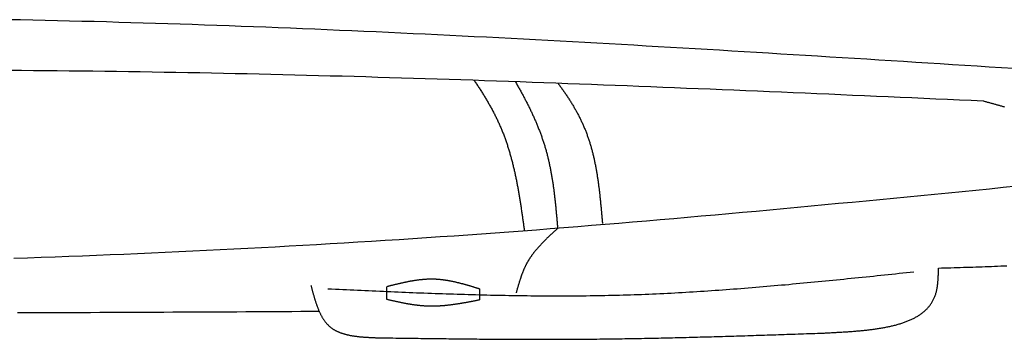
# Model space of a CAD drawing. Extents: x 715 to 7297, y -133 to 6110.
# Tile 75 of 93: x 4074 to 5228, y 3529 to 3903. Entities that reach past the tile are written whole.
import ezdxf

# ---------------------------------------------------------------- set-up
doc = ezdxf.new("R2010")
doc.units = 0
doc.layers.add('CAR', color=10, linetype='CONTINUOUS')

msp = doc.modelspace()

# ---------------------------------------------------------------- linework, layer by layer
at = {"layer": 'CAR'}
for points in [[(4504.4581, 3575.4342), (4504.4581, 3590.4135)], [(4613.0175, 3587.7902), (4613.0175, 3574.854)]]:
    msp.add_lwpolyline(points, dxfattribs=at)
for points in [[(5239.02, 3845.77, 0), (5224.66, 3846.68, 0), (5210.29, 3847.59, 0), (5195.93, 3848.5, 0), (5181.56, 3849.4, 0), (5167.2, 3850.31, 0), (5152.83, 3851.22, 0), (5138.47, 3852.12, 0), (5124.11, 3853.03, 0), (5109.74, 3853.93, 0), (5095.38, 3854.83, 0), (5081.01, 3855.73, 0), (5066.65, 3856.63, 0), (5052.28, 3857.52, 0), (5037.92, 3858.41, 0), (5023.55, 3859.3, 0), (5009.19, 3860.19, 0), (4994.82, 3861.07, 0), (4980.46, 3861.95, 0), (4966.09, 3862.83, 0), (4951.73, 3863.7, 0), (4937.36, 3864.57, 0), (4923, 3865.44, 0), (4908.63, 3866.3, 0), (4894.27, 3867.16, 0), (4879.9, 3868.01, 0), (4865.54, 3868.86, 0), (4851.17, 3869.7, 0), (4836.81, 3870.54, 0), (4822.44, 3871.37, 0), (4808.08, 3872.2, 0), (4793.71, 3873.02, 0), (4779.35, 3873.84, 0), (4764.98, 3874.65, 0), (4750.62, 3875.45, 0), (4736.25, 3876.25, 0), (4721.88, 3877.04, 0), (4707.52, 3877.82, 0), (4693.15, 3878.6, 0), (4678.78, 3879.37, 0), (4664.42, 3880.13, 0), (4650.05, 3880.89, 0), (4635.69, 3881.63, 0), (4621.32, 3882.37, 0), (4606.95, 3883.1, 0), (4592.59, 3883.83, 0), (4578.22, 3884.54, 0), (4563.85, 3885.24, 0), (4549.48, 3885.94, 0), (4535.12, 3886.63, 0), (4520.75, 3887.31, 0), (4506.38, 3887.98, 0), (4492.01, 3888.64, 0), (4477.65, 3889.28, 0), (4463.28, 3889.92, 0), (4448.91, 3890.55, 0), (4434.54, 3891.17, 0), (4420.17, 3891.78, 0), (4405.8, 3892.38, 0), (4391.44, 3892.96, 0), (4377.07, 3893.54, 0), (4362.7, 3894.1, 0), (4348.33, 3894.66, 0), (4333.96, 3895.2, 0), (4319.59, 3895.73, 0), (4305.22, 3896.24, 0), (4290.85, 3896.75, 0), (4276.48, 3897.24, 0), (4262.11, 3897.72, 0), (4247.74, 3898.19, 0), (4233.37, 3898.64, 0), (4219, 3899.08, 0), (4204.63, 3899.51, 0), (4190.26, 3899.92, 0), (4175.89, 3900.32, 0), (4161.52, 3900.71, 0), (4147.14, 3901.08, 0), (4132.77, 3901.44, 0), (4118.4, 3901.78, 0), (4104.03, 3902.11, 0), (4089.66, 3902.42, 0), (4075.28, 3902.72, 0), (4060.91, 3903, 0)], [(5203.11, 3807.7, 0), (5189.2, 3808.32, 0), (5175.29, 3808.93, 0), (5161.39, 3809.54, 0), (5147.48, 3810.16, 0), (5133.57, 3810.77, 0), (5119.67, 3811.38, 0), (5105.76, 3811.99, 0), (5091.85, 3812.6, 0), (5077.95, 3813.21, 0), (5064.04, 3813.82, 0), (5050.13, 3814.43, 0), (5036.23, 3815.03, 0), (5022.32, 3815.63, 0), (5008.41, 3816.23, 0), (4994.51, 3816.83, 0), (4980.6, 3817.43, 0), (4966.69, 3818.02, 0), (4952.79, 3818.61, 0), (4938.88, 3819.2, 0), (4924.97, 3819.78, 0), (4911.07, 3820.36, 0), (4897.16, 3820.94, 0), (4883.25, 3821.51, 0), (4869.34, 3822.08, 0), (4855.44, 3822.65, 0), (4841.53, 3823.21, 0), (4827.62, 3823.77, 0), (4813.72, 3824.33, 0), (4799.81, 3824.88, 0), (4785.9, 3825.42, 0), (4771.99, 3825.96, 0), (4758.09, 3826.5, 0), (4744.18, 3827.03, 0), (4730.27, 3827.55, 0), (4716.36, 3828.07, 0), (4702.46, 3828.59, 0), (4688.55, 3829.1, 0), (4674.64, 3829.6, 0), (4660.73, 3830.1, 0), (4646.82, 3830.59, 0), (4632.91, 3831.07, 0), (4619.01, 3831.55, 0), (4605.1, 3832.02, 0), (4591.19, 3832.48, 0), (4577.28, 3832.94, 0), (4563.37, 3833.39, 0), (4549.46, 3833.83, 0), (4535.55, 3834.27, 0), (4521.65, 3834.69, 0), (4507.74, 3835.11, 0), (4493.83, 3835.52, 0), (4479.92, 3835.93, 0), (4466.01, 3836.32, 0), (4452.1, 3836.71, 0), (4438.19, 3837.09, 0), (4424.28, 3837.46, 0), (4410.37, 3837.82, 0), (4396.46, 3838.17, 0), (4382.55, 3838.51, 0), (4368.64, 3838.84, 0), (4354.73, 3839.16, 0), (4340.82, 3839.48, 0), (4326.91, 3839.78, 0), (4313, 3840.07, 0), (4299.09, 3840.36, 0), (4285.18, 3840.63, 0), (4271.26, 3840.89, 0), (4257.35, 3841.14, 0), (4243.44, 3841.38, 0), (4229.53, 3841.61, 0), (4215.62, 3841.83, 0), (4201.71, 3842.04, 0), (4187.79, 3842.24, 0), (4173.88, 3842.42, 0), (4159.97, 3842.6, 0), (4146.06, 3842.76, 0), (4132.14, 3842.91, 0), (4118.23, 3843.06, 0), (4104.32, 3843.19, 0), (4090.41, 3843.31, 0), (4076.49, 3843.42, 0), (4062.58, 3843.53, 0)], [(4606.68, 3831.96, 0), (4607.35, 3830.98, 0), (4608.02, 3830, 0), (4608.69, 3829.02, 0), (4609.35, 3828.04, 0), (4610.01, 3827.05, 0), (4610.67, 3826.06, 0), (4611.33, 3825.08, 0), (4611.98, 3824.09, 0), (4612.63, 3823.1, 0), (4613.27, 3822.1, 0), (4613.91, 3821.11, 0), (4614.55, 3820.12, 0), (4615.19, 3819.12, 0), (4615.82, 3818.12, 0), (4616.45, 3817.12, 0), (4617.08, 3816.12, 0), (4617.7, 3815.12, 0), (4618.32, 3814.12, 0), (4618.93, 3813.11, 0), (4619.54, 3812.1, 0), (4620.15, 3811.1, 0), (4620.75, 3810.09, 0), (4621.35, 3809.08, 0), (4621.95, 3808.06, 0), (4622.54, 3807.05, 0), (4623.13, 3806.03, 0), (4623.71, 3805.01, 0), (4624.3, 3803.99, 0), (4624.87, 3802.97, 0), (4625.44, 3801.95, 0), (4626.01, 3800.93, 0), (4626.58, 3799.9, 0), (4627.14, 3798.87, 0), (4627.69, 3797.84, 0), (4628.24, 3796.81, 0), (4628.79, 3795.78, 0), (4629.33, 3794.74, 0), (4629.87, 3793.7, 0), (4630.41, 3792.66, 0), (4630.93, 3791.62, 0), (4631.46, 3790.58, 0), (4631.98, 3789.53, 0), (4632.5, 3788.49, 0), (4633.01, 3787.44, 0), (4633.51, 3786.39, 0), (4634.01, 3785.33, 0), (4634.51, 3784.28, 0), (4635, 3783.22, 0), (4635.49, 3782.16, 0), (4635.97, 3781.1, 0), (4636.45, 3780.04, 0), (4636.92, 3778.97, 0), (4637.39, 3777.9, 0), (4637.85, 3776.83, 0), (4638.3, 3775.76, 0), (4638.75, 3774.69, 0), (4639.2, 3773.61, 0), (4639.64, 3772.53, 0), (4640.08, 3771.45, 0), (4640.51, 3770.36, 0), (4640.93, 3769.28, 0), (4641.35, 3768.19, 0), (4641.76, 3767.1, 0), (4642.17, 3766.01, 0), (4642.58, 3764.91, 0), (4642.98, 3763.82, 0), (4643.37, 3762.72, 0), (4643.76, 3761.62, 0), (4644.14, 3760.52, 0), (4644.52, 3759.41, 0), (4644.9, 3758.31, 0), (4645.27, 3757.2, 0), (4645.64, 3756.09, 0), (4646, 3754.97, 0), (4646.35, 3753.86, 0), (4646.7, 3752.74, 0), (4647.05, 3751.63, 0), (4647.4, 3750.51, 0), (4647.73, 3749.38, 0), (4648.07, 3748.26, 0), (4648.4, 3747.14, 0), (4648.73, 3746.01, 0), (4649.05, 3744.88, 0), (4649.37, 3743.75, 0), (4649.68, 3742.62, 0), (4649.99, 3741.49, 0), (4650.3, 3740.35, 0), (4650.6, 3739.22, 0), (4650.9, 3738.08, 0), (4651.19, 3736.94, 0), (4651.49, 3735.8, 0), (4651.77, 3734.66, 0), (4652.06, 3733.51, 0), (4652.34, 3732.37, 0), (4652.62, 3731.22, 0), (4652.89, 3730.07, 0), (4653.16, 3728.92, 0), (4653.43, 3727.77, 0), (4653.69, 3726.62, 0), (4653.95, 3725.47, 0), (4654.21, 3724.32, 0), (4654.46, 3723.16, 0), (4654.72, 3722, 0), (4654.96, 3720.85, 0), (4655.21, 3719.69, 0), (4655.45, 3718.53, 0), (4655.69, 3717.37, 0), (4655.93, 3716.21, 0), (4656.16, 3715.04, 0), (4656.39, 3713.88, 0), (4656.62, 3712.71, 0), (4656.85, 3711.55, 0), (4657.07, 3710.38, 0), (4657.3, 3709.21, 0), (4657.51, 3708.05, 0), (4657.73, 3706.88, 0), (4657.95, 3705.71, 0), (4658.16, 3704.54, 0), (4658.37, 3703.36, 0), (4658.58, 3702.19, 0), (4658.78, 3701.02, 0), (4658.98, 3699.85, 0), (4659.19, 3698.67, 0), (4659.39, 3697.5, 0), (4659.58, 3696.32, 0), (4659.78, 3695.14, 0), (4659.97, 3693.97, 0), (4660.17, 3692.79, 0), (4660.36, 3691.61, 0), (4660.55, 3690.43, 0), (4660.73, 3689.26, 0), (4660.92, 3688.08, 0), (4661.1, 3686.9, 0), (4661.29, 3685.72, 0), (4661.47, 3684.54, 0), (4661.65, 3683.36, 0), (4661.83, 3682.17, 0), (4662.01, 3680.99, 0), (4662.18, 3679.81, 0), (4662.36, 3678.63, 0), (4662.54, 3677.45, 0), (4662.71, 3676.27, 0), (4662.88, 3675.08, 0), (4663.05, 3673.9, 0), (4663.23, 3672.72, 0), (4663.4, 3671.54, 0), (4663.57, 3670.35, 0), (4663.73, 3669.17, 0), (4663.9, 3667.99, 0), (4664.07, 3666.81, 0), (4664.24, 3665.62, 0), (4664.4, 3664.44, 0), (4664.57, 3663.26, 0), (4664.74, 3662.08, 0), (4664.9, 3660.89, 0), (4665.07, 3659.71, 0), (4665.23, 3658.53, 0), (4665.4, 3657.35, 0), (4665.56, 3656.17, 0)], [(4655.01, 3830.3, 0), (4655.59, 3829.31, 0), (4656.16, 3828.31, 0), (4656.74, 3827.32, 0), (4657.31, 3826.32, 0), (4657.88, 3825.33, 0), (4658.45, 3824.33, 0), (4659.01, 3823.34, 0), (4659.58, 3822.34, 0), (4660.14, 3821.34, 0), (4660.7, 3820.34, 0), (4661.25, 3819.34, 0), (4661.81, 3818.34, 0), (4662.36, 3817.34, 0), (4662.91, 3816.34, 0), (4663.45, 3815.34, 0), (4663.99, 3814.33, 0), (4664.54, 3813.33, 0), (4665.07, 3812.32, 0), (4665.61, 3811.31, 0), (4666.14, 3810.31, 0), (4666.67, 3809.3, 0), (4667.2, 3808.29, 0), (4667.72, 3807.28, 0), (4668.24, 3806.27, 0), (4668.76, 3805.25, 0), (4669.27, 3804.24, 0), (4669.78, 3803.23, 0), (4670.29, 3802.21, 0), (4670.8, 3801.2, 0), (4671.3, 3800.18, 0), (4671.8, 3799.16, 0), (4672.29, 3798.14, 0), (4672.79, 3797.12, 0), (4673.28, 3796.1, 0), (4673.76, 3795.08, 0), (4674.24, 3794.05, 0), (4674.72, 3793.03, 0), (4675.2, 3792, 0), (4675.67, 3790.97, 0), (4676.14, 3789.95, 0), (4676.6, 3788.92, 0), (4677.06, 3787.89, 0), (4677.52, 3786.85, 0), (4677.98, 3785.82, 0), (4678.43, 3784.79, 0), (4678.87, 3783.75, 0), (4679.31, 3782.71, 0), (4679.75, 3781.68, 0), (4680.19, 3780.64, 0), (4680.62, 3779.6, 0), (4681.05, 3778.56, 0), (4681.47, 3777.51, 0), (4681.89, 3776.47, 0), (4682.3, 3775.42, 0), (4682.71, 3774.38, 0), (4683.12, 3773.33, 0), (4683.52, 3772.28, 0), (4683.92, 3771.23, 0), (4684.32, 3770.17, 0), (4684.71, 3769.12, 0), (4685.09, 3768.07, 0), (4685.47, 3767.01, 0), (4685.85, 3765.95, 0), (4686.22, 3764.89, 0), (4686.59, 3763.83, 0), (4686.95, 3762.77, 0), (4687.31, 3761.7, 0), (4687.67, 3760.64, 0), (4688.02, 3759.57, 0), (4688.36, 3758.5, 0), (4688.7, 3757.43, 0), (4689.04, 3756.36, 0), (4689.37, 3755.29, 0), (4689.69, 3754.22, 0), (4690.02, 3753.14, 0), (4690.33, 3752.06, 0), (4690.64, 3750.98, 0), (4690.95, 3749.9, 0), (4691.25, 3748.82, 0), (4691.55, 3747.74, 0), (4691.84, 3746.65, 0), (4692.13, 3745.56, 0), (4692.41, 3744.47, 0), (4692.69, 3743.38, 0), (4692.96, 3742.29, 0), (4693.23, 3741.2, 0), (4693.49, 3740.1, 0), (4693.75, 3739.01, 0), (4694, 3737.91, 0), (4694.25, 3736.81, 0), (4694.5, 3735.71, 0), (4694.74, 3734.61, 0), (4694.98, 3733.5, 0), (4695.21, 3732.4, 0), (4695.44, 3731.29, 0), (4695.67, 3730.19, 0), (4695.89, 3729.08, 0), (4696.11, 3727.97, 0), (4696.32, 3726.86, 0), (4696.53, 3725.75, 0), (4696.74, 3724.63, 0), (4696.94, 3723.52, 0), (4697.14, 3722.4, 0), (4697.34, 3721.28, 0), (4697.53, 3720.17, 0), (4697.72, 3719.05, 0), (4697.9, 3717.93, 0), (4698.09, 3716.81, 0), (4698.26, 3715.68, 0), (4698.44, 3714.56, 0), (4698.61, 3713.44, 0), (4698.78, 3712.31, 0), (4698.95, 3711.19, 0), (4699.12, 3710.06, 0), (4699.28, 3708.93, 0), (4699.44, 3707.8, 0), (4699.59, 3706.67, 0), (4699.75, 3705.54, 0), (4699.9, 3704.41, 0), (4700.05, 3703.28, 0), (4700.19, 3702.14, 0), (4700.34, 3701.01, 0), (4700.48, 3699.88, 0), (4700.62, 3698.74, 0), (4700.75, 3697.61, 0), (4700.89, 3696.47, 0), (4701.02, 3695.33, 0), (4701.15, 3694.19, 0), (4701.28, 3693.06, 0), (4701.41, 3691.92, 0), (4701.53, 3690.78, 0), (4701.66, 3689.64, 0), (4701.78, 3688.49, 0), (4701.9, 3687.35, 0), (4702.02, 3686.21, 0), (4702.13, 3685.07, 0), (4702.25, 3683.93, 0), (4702.36, 3682.78, 0), (4702.48, 3681.64, 0), (4702.59, 3680.5, 0), (4702.7, 3679.35, 0), (4702.81, 3678.21, 0), (4702.92, 3677.06, 0), (4703.02, 3675.92, 0), (4703.13, 3674.77, 0), (4703.24, 3673.62, 0), (4703.34, 3672.48, 0), (4703.45, 3671.33, 0), (4703.55, 3670.18, 0), (4703.65, 3669.04, 0), (4703.75, 3667.89, 0), (4703.86, 3666.74, 0), (4703.96, 3665.59, 0), (4704.06, 3664.45, 0), (4704.16, 3663.3, 0), (4704.26, 3662.15, 0), (4704.36, 3661, 0), (4704.46, 3659.85, 0), (4704.56, 3658.71, 0)], [(4705.05, 3828.49, 0), (4705.72, 3827.6, 0), (4706.38, 3826.7, 0), (4707.05, 3825.8, 0), (4707.7, 3824.89, 0), (4708.36, 3823.99, 0), (4709.01, 3823.09, 0), (4709.66, 3822.18, 0), (4710.31, 3821.27, 0), (4710.95, 3820.36, 0), (4711.59, 3819.45, 0), (4712.22, 3818.54, 0), (4712.85, 3817.63, 0), (4713.48, 3816.71, 0), (4714.1, 3815.8, 0), (4714.72, 3814.88, 0), (4715.34, 3813.96, 0), (4715.95, 3813.04, 0), (4716.56, 3812.11, 0), (4717.16, 3811.19, 0), (4717.76, 3810.26, 0), (4718.36, 3809.33, 0), (4718.95, 3808.4, 0), (4719.54, 3807.47, 0), (4720.12, 3806.54, 0), (4720.7, 3805.6, 0), (4721.27, 3804.66, 0), (4721.84, 3803.73, 0), (4722.41, 3802.78, 0), (4722.97, 3801.84, 0), (4723.52, 3800.9, 0), (4724.07, 3799.95, 0), (4724.62, 3799, 0), (4725.16, 3798.05, 0), (4725.7, 3797.1, 0), (4726.23, 3796.14, 0), (4726.76, 3795.18, 0), (4727.28, 3794.22, 0), (4727.8, 3793.26, 0), (4728.31, 3792.3, 0), (4728.82, 3791.33, 0), (4729.32, 3790.37, 0), (4729.82, 3789.4, 0), (4730.31, 3788.42, 0), (4730.8, 3787.45, 0), (4731.28, 3786.47, 0), (4731.75, 3785.5, 0), (4732.22, 3784.51, 0), (4732.69, 3783.53, 0), (4733.15, 3782.54, 0), (4733.6, 3781.56, 0), (4734.05, 3780.57, 0), (4734.49, 3779.57, 0), (4734.93, 3778.58, 0), (4735.36, 3777.58, 0), (4735.78, 3776.58, 0), (4736.2, 3775.58, 0), (4736.62, 3774.57, 0), (4737.02, 3773.56, 0), (4737.42, 3772.55, 0), (4737.82, 3771.54, 0), (4738.21, 3770.52, 0), (4738.59, 3769.51, 0), (4738.97, 3768.49, 0), (4739.34, 3767.46, 0), (4739.7, 3766.44, 0), (4740.06, 3765.41, 0), (4740.42, 3764.38, 0), (4740.77, 3763.35, 0), (4741.11, 3762.31, 0), (4741.45, 3761.28, 0), (4741.78, 3760.24, 0), (4742.11, 3759.2, 0), (4742.43, 3758.16, 0), (4742.75, 3757.11, 0), (4743.06, 3756.07, 0), (4743.36, 3755.02, 0), (4743.67, 3753.97, 0), (4743.96, 3752.91, 0), (4744.25, 3751.86, 0), (4744.54, 3750.8, 0), (4744.82, 3749.74, 0), (4745.1, 3748.68, 0), (4745.37, 3747.62, 0), (4745.64, 3746.56, 0), (4745.91, 3745.49, 0), (4746.16, 3744.43, 0), (4746.42, 3743.36, 0), (4746.67, 3742.29, 0), (4746.92, 3741.22, 0), (4747.16, 3740.14, 0), (4747.4, 3739.07, 0), (4747.63, 3737.99, 0), (4747.86, 3736.92, 0), (4748.08, 3735.84, 0), (4748.31, 3734.76, 0), (4748.52, 3733.68, 0), (4748.74, 3732.59, 0), (4748.95, 3731.51, 0), (4749.15, 3730.43, 0), (4749.36, 3729.34, 0), (4749.56, 3728.25, 0), (4749.75, 3727.16, 0), (4749.94, 3726.07, 0), (4750.13, 3724.98, 0), (4750.32, 3723.89, 0), (4750.5, 3722.8, 0), (4750.68, 3721.71, 0), (4750.85, 3720.61, 0), (4751.03, 3719.52, 0), (4751.2, 3718.42, 0), (4751.36, 3717.32, 0), (4751.53, 3716.23, 0), (4751.69, 3715.13, 0), (4751.85, 3714.03, 0), (4752, 3712.93, 0), (4752.15, 3711.83, 0), (4752.3, 3710.73, 0), (4752.45, 3709.63, 0), (4752.6, 3708.53, 0), (4752.74, 3707.42, 0), (4752.88, 3706.32, 0), (4753.02, 3705.22, 0), (4753.15, 3704.11, 0), (4753.29, 3703.01, 0), (4753.42, 3701.91, 0), (4753.55, 3700.8, 0), (4753.67, 3699.7, 0), (4753.8, 3698.59, 0), (4753.92, 3697.49, 0), (4754.04, 3696.38, 0), (4754.16, 3695.28, 0), (4754.28, 3694.17, 0), (4754.4, 3693.06, 0), (4754.51, 3691.96, 0), (4754.62, 3690.85, 0), (4754.73, 3689.75, 0), (4754.84, 3688.64, 0), (4754.95, 3687.54, 0), (4755.06, 3686.43, 0), (4755.17, 3685.33, 0), (4755.27, 3684.22, 0), (4755.37, 3683.12, 0), (4755.48, 3682.01, 0), (4755.58, 3680.91, 0), (4755.68, 3679.81, 0), (4755.78, 3678.7, 0), (4755.88, 3677.6, 0), (4755.97, 3676.5, 0), (4756.07, 3675.4, 0), (4756.17, 3674.29, 0), (4756.26, 3673.19, 0), (4756.36, 3672.09, 0), (4756.45, 3670.99, 0), (4756.55, 3669.9, 0), (4756.64, 3668.8, 0), (4756.74, 3667.7, 0), (4756.83, 3666.6, 0), (4756.92, 3665.51, 0), (4757.02, 3664.41, 0)], [(5228.34, 3800.68, 0), (5227.47, 3800.92, 0), (5226.6, 3801.16, 0), (5225.73, 3801.41, 0), (5224.86, 3801.65, 0), (5223.99, 3801.89, 0), (5223.12, 3802.13, 0), (5222.25, 3802.38, 0), (5221.38, 3802.62, 0), (5220.51, 3802.86, 0), (5219.64, 3803.1, 0), (5218.77, 3803.34, 0), (5217.9, 3803.59, 0), (5217.03, 3803.83, 0), (5216.16, 3804.07, 0), (5215.29, 3804.31, 0), (5214.42, 3804.55, 0), (5213.55, 3804.8, 0), (5212.68, 3805.04, 0), (5211.81, 3805.28, 0), (5210.94, 3805.52, 0), (5210.07, 3805.76, 0), (5209.2, 3806.01, 0), (5208.33, 3806.25, 0), (5207.46, 3806.49, 0), (5206.59, 3806.73, 0), (5205.72, 3806.97, 0), (5204.85, 3807.22, 0), (5203.98, 3807.46, 0), (5203.11, 3807.7, 0)], [(5242.71, 3707.95, 0), (5226.63, 3706.37, 0), (5210.56, 3704.79, 0), (5194.48, 3703.21, 0), (5178.4, 3701.63, 0), (5162.32, 3700.06, 0), (5146.25, 3698.49, 0), (5130.17, 3696.92, 0), (5114.09, 3695.36, 0), (5098.01, 3693.8, 0), (5081.93, 3692.25, 0), (5065.85, 3690.71, 0), (5049.77, 3689.17, 0), (5033.69, 3687.64, 0), (5017.61, 3686.11, 0), (5001.53, 3684.6, 0), (4985.44, 3683.09, 0), (4969.36, 3681.59, 0), (4953.28, 3680.11, 0), (4937.2, 3678.63, 0), (4921.11, 3677.16, 0), (4905.03, 3675.7, 0), (4888.94, 3674.26, 0), (4872.86, 3672.83, 0), (4856.77, 3671.41, 0), (4840.68, 3670, 0), (4824.59, 3668.61, 0), (4808.5, 3667.23, 0), (4792.41, 3665.87, 0), (4776.32, 3664.52, 0), (4760.23, 3663.19, 0), (4744.14, 3661.87, 0), (4728.05, 3660.57, 0), (4711.95, 3659.29, 0), (4695.86, 3658.03, 0), (4679.76, 3656.78, 0), (4663.66, 3655.55, 0), (4647.56, 3654.34, 0), (4631.46, 3653.16, 0), (4615.36, 3651.99, 0), (4599.26, 3650.84, 0), (4583.16, 3649.71, 0), (4567.05, 3648.61, 0), (4550.95, 3647.52, 0), (4534.84, 3646.45, 0), (4518.73, 3645.41, 0), (4502.63, 3644.38, 0), (4486.52, 3643.37, 0), (4470.4, 3642.38, 0), (4454.29, 3641.41, 0), (4438.18, 3640.45, 0), (4422.07, 3639.52, 0), (4405.95, 3638.6, 0), (4389.83, 3637.71, 0), (4373.72, 3636.83, 0), (4357.6, 3635.96, 0), (4341.48, 3635.12, 0), (4325.36, 3634.29, 0), (4309.24, 3633.48, 0), (4293.12, 3632.69, 0), (4277, 3631.92, 0), (4260.87, 3631.16, 0), (4244.75, 3630.42, 0), (4228.62, 3629.69, 0), (4212.49, 3628.98, 0), (4196.37, 3628.29, 0), (4180.24, 3627.61, 0), (4164.11, 3626.95, 0), (4147.98, 3626.3, 0), (4131.85, 3625.67, 0), (4115.72, 3625.06, 0), (4099.58, 3624.46, 0), (4083.45, 3623.87, 0), (4067.32, 3623.3, 0)], [(4704.56, 3658.71, 0), (4704.12, 3658.31, 0), (4703.69, 3657.91, 0), (4703.25, 3657.51, 0), (4702.81, 3657.11, 0), (4702.38, 3656.71, 0), (4701.94, 3656.31, 0), (4701.51, 3655.91, 0), (4701.07, 3655.51, 0), (4700.63, 3655.11, 0), (4700.2, 3654.72, 0), (4699.77, 3654.32, 0), (4699.33, 3653.91, 0), (4698.9, 3653.51, 0), (4698.47, 3653.11, 0), (4698.03, 3652.71, 0), (4697.6, 3652.31, 0), (4697.17, 3651.91, 0), (4696.74, 3651.51, 0), (4696.31, 3651.1, 0), (4695.88, 3650.7, 0), (4695.45, 3650.3, 0), (4695.02, 3649.89, 0), (4694.59, 3649.49, 0), (4694.17, 3649.09, 0), (4693.74, 3648.68, 0), (4693.32, 3648.27, 0), (4692.9, 3647.87, 0), (4692.47, 3647.46, 0), (4692.05, 3647.05, 0), (4691.63, 3646.64, 0), (4691.21, 3646.24, 0), (4690.79, 3645.83, 0), (4690.38, 3645.42, 0), (4689.96, 3645, 0), (4689.55, 3644.59, 0), (4689.13, 3644.18, 0), (4688.72, 3643.77, 0), (4688.31, 3643.35, 0), (4687.9, 3642.94, 0), (4687.49, 3642.52, 0), (4687.09, 3642.11, 0), (4686.68, 3641.69, 0), (4686.28, 3641.27, 0), (4685.88, 3640.85, 0), (4685.48, 3640.43, 0), (4685.08, 3640.01, 0), (4684.68, 3639.59, 0), (4684.29, 3639.16, 0), (4683.9, 3638.74, 0), (4683.51, 3638.31, 0), (4683.12, 3637.89, 0), (4682.73, 3637.46, 0), (4682.34, 3637.03, 0), (4681.96, 3636.6, 0), (4681.58, 3636.17, 0), (4681.2, 3635.74, 0), (4680.82, 3635.3, 0), (4680.44, 3634.87, 0), (4680.07, 3634.43, 0), (4679.7, 3633.99, 0), (4679.33, 3633.55, 0), (4678.96, 3633.11, 0), (4678.6, 3632.67, 0), (4678.24, 3632.23, 0), (4677.88, 3631.79, 0), (4677.52, 3631.34, 0), (4677.17, 3630.89, 0), (4676.81, 3630.44, 0), (4676.46, 3629.99, 0), (4676.12, 3629.54, 0), (4675.77, 3629.09, 0), (4675.43, 3628.64, 0), (4675.09, 3628.18, 0), (4674.75, 3627.72, 0), (4674.42, 3627.26, 0), (4674.09, 3626.8, 0), (4673.76, 3626.34, 0), (4673.43, 3625.87, 0), (4673.11, 3625.41, 0), (4672.79, 3624.94, 0), (4672.48, 3624.47, 0), (4672.16, 3624, 0), (4671.85, 3623.53, 0), (4671.54, 3623.05, 0), (4671.24, 3622.58, 0), (4670.94, 3622.1, 0), (4670.64, 3621.62, 0), (4670.34, 3621.13, 0), (4670.05, 3620.65, 0), (4669.76, 3620.16, 0), (4669.48, 3619.68, 0), (4669.2, 3619.19, 0), (4668.92, 3618.69, 0), (4668.64, 3618.2, 0), (4668.37, 3617.7, 0), (4668.1, 3617.2, 0), (4667.84, 3616.7, 0), (4667.58, 3616.2, 0), (4667.32, 3615.7, 0), (4667.06, 3615.19, 0), (4666.81, 3614.68, 0), (4666.56, 3614.17, 0), (4666.32, 3613.66, 0), (4666.08, 3613.15, 0), (4665.84, 3612.63, 0), (4665.6, 3612.11, 0), (4665.37, 3611.6, 0), (4665.14, 3611.07, 0), (4664.91, 3610.55, 0), (4664.69, 3610.03, 0), (4664.47, 3609.5, 0), (4664.25, 3608.98, 0), (4664.03, 3608.45, 0), (4663.82, 3607.92, 0), (4663.6, 3607.38, 0), (4663.39, 3606.85, 0), (4663.19, 3606.32, 0), (4662.98, 3605.78, 0), (4662.78, 3605.24, 0), (4662.58, 3604.71, 0), (4662.38, 3604.17, 0), (4662.19, 3603.62, 0), (4661.99, 3603.08, 0), (4661.8, 3602.54, 0), (4661.61, 3601.99, 0), (4661.42, 3601.45, 0), (4661.24, 3600.9, 0), (4661.05, 3600.35, 0), (4660.87, 3599.81, 0), (4660.69, 3599.26, 0), (4660.51, 3598.71, 0), (4660.33, 3598.15, 0), (4660.15, 3597.6, 0), (4659.98, 3597.05, 0), (4659.8, 3596.49, 0), (4659.63, 3595.94, 0), (4659.46, 3595.38, 0), (4659.29, 3594.83, 0), (4659.12, 3594.27, 0), (4658.95, 3593.71, 0), (4658.79, 3593.15, 0), (4658.62, 3592.6, 0), (4658.46, 3592.04, 0), (4658.29, 3591.48, 0), (4658.13, 3590.92, 0), (4657.97, 3590.36, 0), (4657.81, 3589.79, 0), (4657.65, 3589.23, 0), (4657.49, 3588.67, 0), (4657.33, 3588.11, 0), (4657.17, 3587.55, 0), (4657.01, 3586.98, 0), (4656.85, 3586.42, 0), (4656.69, 3585.86, 0), (4656.53, 3585.29, 0), (4656.38, 3584.73, 0), (4656.22, 3584.17, 0), (4656.06, 3583.6, 0), (4655.9, 3583.04, 0)], [(5015.66, 3536.1, 0), (5017.04, 3536.17, 0), (5018.42, 3536.25, 0), (5019.79, 3536.32, 0), (5021.17, 3536.39, 0), (5022.54, 3536.46, 0), (5023.92, 3536.53, 0), (5025.29, 3536.61, 0), (5026.66, 3536.68, 0), (5028.04, 3536.76, 0), (5029.41, 3536.83, 0), (5030.78, 3536.91, 0), (5032.14, 3536.99, 0), (5033.51, 3537.06, 0), (5034.87, 3537.14, 0), (5036.24, 3537.23, 0), (5037.6, 3537.31, 0), (5038.96, 3537.39, 0), (5040.31, 3537.48, 0), (5041.67, 3537.57, 0), (5043.02, 3537.66, 0), (5044.37, 3537.75, 0), (5045.72, 3537.84, 0), (5047.06, 3537.94, 0), (5048.4, 3538.04, 0), (5049.74, 3538.14, 0), (5051.07, 3538.24, 0), (5052.4, 3538.35, 0), (5053.73, 3538.46, 0), (5055.06, 3538.57, 0), (5056.38, 3538.68, 0), (5057.69, 3538.8, 0), (5059.01, 3538.92, 0), (5060.31, 3539.04, 0), (5061.62, 3539.17, 0), (5062.92, 3539.3, 0), (5064.21, 3539.44, 0), (5065.5, 3539.57, 0), (5066.79, 3539.71, 0), (5068.07, 3539.86, 0), (5069.35, 3540.01, 0), (5070.62, 3540.16, 0), (5071.88, 3540.32, 0), (5073.14, 3540.48, 0), (5074.4, 3540.64, 0), (5075.65, 3540.81, 0), (5076.89, 3540.99, 0), (5078.13, 3541.17, 0), (5079.36, 3541.35, 0), (5080.58, 3541.54, 0), (5081.8, 3541.73, 0), (5083.02, 3541.93, 0), (5084.22, 3542.13, 0), (5085.42, 3542.34, 0), (5086.61, 3542.55, 0), (5087.8, 3542.77, 0), (5088.98, 3543, 0), (5090.15, 3543.23, 0), (5091.31, 3543.46, 0), (5092.47, 3543.7, 0), (5093.62, 3543.95, 0), (5094.76, 3544.2, 0), (5095.89, 3544.46, 0), (5097.02, 3544.73, 0), (5098.13, 3545, 0), (5099.24, 3545.28, 0), (5100.34, 3545.56, 0), (5101.43, 3545.85, 0), (5102.52, 3546.15, 0), (5103.59, 3546.46, 0), (5104.66, 3546.77, 0), (5105.72, 3547.09, 0), (5106.76, 3547.41, 0), (5107.8, 3547.74, 0), (5108.83, 3548.08, 0), (5109.85, 3548.43, 0), (5110.86, 3548.79, 0), (5111.86, 3549.15, 0), (5112.85, 3549.52, 0), (5113.83, 3549.9, 0), (5114.8, 3550.28, 0), (5115.76, 3550.68, 0), (5116.71, 3551.08, 0), (5117.65, 3551.49, 0), (5118.58, 3551.9, 0), (5119.49, 3552.33, 0), (5120.4, 3552.77, 0), (5121.3, 3553.21, 0), (5122.18, 3553.66, 0), (5123.05, 3554.12, 0), (5123.91, 3554.59, 0), (5124.76, 3555.07, 0), (5125.6, 3555.56, 0), (5126.43, 3556.06, 0), (5127.24, 3556.56, 0), (5128.04, 3557.08, 0), (5128.83, 3557.6, 0), (5129.61, 3558.14, 0), (5130.38, 3558.68, 0), (5131.13, 3559.24, 0), (5131.87, 3559.8, 0), (5132.6, 3560.37, 0), (5133.31, 3560.96, 0), (5134.01, 3561.55, 0), (5134.7, 3562.15, 0), (5135.37, 3562.77, 0), (5136.03, 3563.39, 0), (5136.68, 3564.03, 0), (5137.31, 3564.68, 0), (5137.93, 3565.33, 0), (5138.54, 3566, 0), (5139.13, 3566.68, 0), (5139.71, 3567.37, 0), (5140.27, 3568.07, 0), (5140.82, 3568.78, 0), (5141.35, 3569.51, 0), (5141.87, 3570.24, 0), (5142.38, 3570.99, 0), (5142.86, 3571.75, 0), (5143.34, 3572.52, 0), (5143.8, 3573.3, 0), (5144.24, 3574.09, 0), (5144.67, 3574.9, 0), (5145.08, 3575.72, 0), (5145.47, 3576.55, 0), (5145.85, 3577.39, 0), (5146.22, 3578.24, 0), (5146.56, 3579.11, 0), (5146.9, 3579.99, 0), (5147.21, 3580.88, 0), (5147.51, 3581.79, 0), (5147.79, 3582.71, 0), (5148.05, 3583.64, 0), (5148.3, 3584.58, 0), (5148.53, 3585.54, 0), (5148.75, 3586.51, 0), (5148.95, 3587.49, 0), (5149.13, 3588.49, 0), (5149.3, 3589.49, 0), (5149.46, 3590.51, 0), (5149.61, 3591.53, 0), (5149.74, 3592.56, 0), (5149.86, 3593.61, 0), (5149.97, 3594.66, 0), (5150.07, 3595.72, 0), (5150.16, 3596.78, 0), (5150.25, 3597.86, 0), (5150.32, 3598.94, 0), (5150.38, 3600.02, 0), (5150.44, 3601.11, 0), (5150.5, 3602.21, 0), (5150.54, 3603.31, 0), (5150.58, 3604.41, 0), (5150.62, 3605.52, 0), (5150.65, 3606.63, 0), (5150.69, 3607.75, 0), (5150.71, 3608.86, 0), (5150.74, 3609.98, 0), (5150.76, 3611.09, 0), (5150.79, 3612.21, 0)], [(5150.79, 3612.21, 0), (5154.44, 3612.32, 0), (5158.09, 3612.43, 0), (5161.74, 3612.54, 0), (5165.39, 3612.65, 0), (5169.04, 3612.76, 0), (5172.69, 3612.87, 0), (5176.34, 3612.98, 0), (5179.99, 3613.1, 0), (5183.64, 3613.21, 0), (5187.29, 3613.33, 0), (5190.93, 3613.45, 0), (5194.58, 3613.58, 0), (5198.23, 3613.7, 0), (5201.87, 3613.83, 0), (5205.51, 3613.97, 0), (5209.15, 3614.11, 0), (5212.79, 3614.25, 0), (5216.43, 3614.39, 0), (5220.07, 3614.54, 0), (5223.71, 3614.7, 0), (5227.34, 3614.86, 0), (5230.98, 3615.02, 0)], [(5121.83, 3607.5, 0), (5117.52, 3607.04, 0), (5113.22, 3606.59, 0), (5108.91, 3606.14, 0), (5104.6, 3605.68, 0), (5100.29, 3605.23, 0), (5095.99, 3604.78, 0), (5091.68, 3604.33, 0), (5087.37, 3603.88, 0), (5083.07, 3603.43, 0), (5078.76, 3602.98, 0), (5074.45, 3602.54, 0), (5070.15, 3602.09, 0), (5065.84, 3601.65, 0), (5061.53, 3601.2, 0), (5057.22, 3600.76, 0), (5052.92, 3600.32, 0), (5048.61, 3599.88, 0), (5044.3, 3599.44, 0), (5040, 3599.01, 0), (5035.69, 3598.58, 0), (5031.38, 3598.15, 0), (5027.07, 3597.72, 0), (5022.77, 3597.29, 0), (5018.46, 3596.87, 0), (5014.15, 3596.45, 0), (5009.84, 3596.03, 0), (5005.53, 3595.61, 0), (5001.23, 3595.2, 0), (4996.92, 3594.79, 0), (4992.61, 3594.38, 0), (4988.3, 3593.98, 0), (4983.99, 3593.57, 0), (4979.68, 3593.18, 0), (4975.38, 3592.78, 0), (4971.07, 3592.39, 0), (4966.76, 3592.01, 0), (4962.45, 3591.62, 0), (4958.14, 3591.24, 0), (4953.83, 3590.87, 0), (4949.52, 3590.5, 0), (4945.21, 3590.13, 0), (4940.9, 3589.77, 0), (4936.59, 3589.41, 0), (4932.28, 3589.06, 0), (4927.97, 3588.71, 0), (4923.66, 3588.36, 0), (4919.35, 3588.03, 0), (4915.04, 3587.69, 0), (4910.73, 3587.36, 0), (4906.42, 3587.04, 0), (4902.11, 3586.72, 0), (4897.8, 3586.4, 0), (4893.49, 3586.1, 0), (4889.18, 3585.79, 0), (4884.87, 3585.5, 0), (4880.55, 3585.21, 0), (4876.24, 3584.92, 0), (4871.93, 3584.64, 0), (4867.62, 3584.37, 0), (4863.31, 3584.1, 0), (4858.99, 3583.84, 0), (4854.68, 3583.59, 0), (4850.37, 3583.34, 0), (4846.05, 3583.1, 0), (4841.74, 3582.86, 0), (4837.43, 3582.64, 0), (4833.11, 3582.42, 0), (4828.8, 3582.2, 0), (4824.48, 3582, 0), (4820.17, 3581.8, 0), (4815.86, 3581.6, 0), (4811.54, 3581.42, 0), (4807.23, 3581.24, 0), (4802.91, 3581.07, 0), (4798.59, 3580.91, 0), (4794.28, 3580.76, 0), (4789.96, 3580.61, 0), (4785.65, 3580.48, 0), (4781.33, 3580.35, 0), (4777.01, 3580.23, 0), (4772.7, 3580.11, 0), (4768.38, 3580.01, 0), (4764.06, 3579.91, 0), (4759.74, 3579.82, 0), (4755.43, 3579.74, 0), (4751.11, 3579.66, 0), (4746.79, 3579.6, 0), (4742.47, 3579.54, 0), (4738.15, 3579.48, 0), (4733.83, 3579.44, 0), (4729.51, 3579.4, 0), (4725.19, 3579.36, 0), (4720.87, 3579.34, 0), (4716.55, 3579.32, 0), (4712.23, 3579.31, 0), (4707.91, 3579.3, 0), (4703.59, 3579.3, 0), (4699.27, 3579.31, 0), (4694.95, 3579.32, 0), (4690.63, 3579.34, 0), (4686.31, 3579.37, 0), (4681.99, 3579.4, 0), (4677.67, 3579.43, 0), (4673.34, 3579.48, 0), (4669.02, 3579.52, 0), (4664.7, 3579.58, 0), (4660.38, 3579.64, 0), (4656.06, 3579.7, 0), (4651.73, 3579.77, 0), (4647.41, 3579.84, 0), (4643.09, 3579.92, 0), (4638.76, 3580, 0), (4634.44, 3580.09, 0), (4630.12, 3580.19, 0), (4625.79, 3580.28, 0), (4621.47, 3580.39, 0), (4617.15, 3580.49, 0), (4612.82, 3580.6, 0), (4608.5, 3580.72, 0), (4604.18, 3580.84, 0), (4599.85, 3580.96, 0), (4595.53, 3581.09, 0), (4591.2, 3581.22, 0), (4586.88, 3581.35, 0), (4582.55, 3581.49, 0), (4578.23, 3581.63, 0), (4573.9, 3581.77, 0), (4569.58, 3581.92, 0), (4565.25, 3582.07, 0), (4560.93, 3582.22, 0), (4556.6, 3582.38, 0), (4552.28, 3582.54, 0), (4547.95, 3582.7, 0), (4543.63, 3582.87, 0), (4539.3, 3583.03, 0), (4534.98, 3583.2, 0), (4530.65, 3583.37, 0), (4526.33, 3583.55, 0), (4522, 3583.73, 0), (4517.67, 3583.9, 0), (4513.35, 3584.08, 0), (4509.02, 3584.27, 0), (4504.7, 3584.45, 0), (4500.37, 3584.63, 0), (4496.04, 3584.82, 0), (4491.72, 3585.01, 0), (4487.39, 3585.2, 0), (4483.07, 3585.39, 0), (4478.74, 3585.58, 0), (4474.41, 3585.77, 0), (4470.09, 3585.97, 0), (4465.76, 3586.16, 0), (4461.43, 3586.36, 0), (4457.11, 3586.55, 0), (4452.78, 3586.75, 0), (4448.45, 3586.95, 0), (4444.13, 3587.14, 0), (4439.8, 3587.34, 0), (4435.48, 3587.54, 0)], [(4613.02, 3587.79, 0), (4612.34, 3588, 0), (4611.66, 3588.21, 0), (4610.98, 3588.41, 0), (4610.31, 3588.62, 0), (4609.63, 3588.83, 0), (4608.95, 3589.03, 0), (4608.27, 3589.24, 0), (4607.6, 3589.45, 0), (4606.92, 3589.65, 0), (4606.24, 3589.86, 0), (4605.56, 3590.06, 0), (4604.89, 3590.27, 0), (4604.21, 3590.47, 0), (4603.53, 3590.67, 0), (4602.85, 3590.87, 0), (4602.18, 3591.07, 0), (4601.5, 3591.27, 0), (4600.82, 3591.47, 0), (4600.14, 3591.67, 0), (4599.46, 3591.86, 0), (4598.79, 3592.06, 0), (4598.11, 3592.25, 0), (4597.43, 3592.44, 0), (4596.75, 3592.64, 0), (4596.07, 3592.82, 0), (4595.4, 3593.01, 0), (4594.72, 3593.2, 0), (4594.04, 3593.38, 0), (4593.36, 3593.57, 0), (4592.68, 3593.75, 0), (4592, 3593.93, 0), (4591.33, 3594.1, 0), (4590.65, 3594.28, 0), (4589.97, 3594.45, 0), (4589.29, 3594.62, 0), (4588.61, 3594.79, 0), (4587.93, 3594.96, 0), (4587.26, 3595.12, 0), (4586.58, 3595.29, 0), (4585.9, 3595.45, 0), (4585.22, 3595.6, 0), (4584.54, 3595.76, 0), (4583.86, 3595.91, 0), (4583.18, 3596.06, 0), (4582.5, 3596.21, 0), (4581.82, 3596.35, 0), (4581.14, 3596.5, 0), (4580.46, 3596.63, 0), (4579.78, 3596.77, 0), (4579.1, 3596.9, 0), (4578.43, 3597.03, 0), (4577.75, 3597.16, 0), (4577.07, 3597.28, 0), (4576.39, 3597.4, 0), (4575.71, 3597.52, 0), (4575.03, 3597.63, 0), (4574.35, 3597.74, 0), (4573.67, 3597.85, 0), (4572.98, 3597.95, 0), (4572.3, 3598.05, 0), (4571.62, 3598.15, 0), (4570.94, 3598.24, 0), (4570.26, 3598.33, 0), (4569.58, 3598.41, 0), (4568.9, 3598.49, 0), (4568.22, 3598.57, 0), (4567.54, 3598.64, 0), (4566.86, 3598.71, 0), (4566.17, 3598.77, 0), (4565.49, 3598.83, 0), (4564.81, 3598.89, 0), (4564.13, 3598.94, 0), (4563.45, 3598.99, 0), (4562.77, 3599.03, 0), (4562.08, 3599.07, 0), (4561.4, 3599.1, 0), (4560.72, 3599.13, 0), (4560.04, 3599.15, 0), (4559.35, 3599.17, 0), (4558.67, 3599.19, 0), (4557.99, 3599.2, 0), (4557.3, 3599.2, 0), (4556.62, 3599.2, 0), (4555.94, 3599.2, 0), (4555.25, 3599.19, 0), (4554.57, 3599.18, 0), (4553.89, 3599.16, 0), (4553.2, 3599.14, 0), (4552.52, 3599.11, 0), (4551.84, 3599.08, 0), (4551.15, 3599.05, 0), (4550.47, 3599.01, 0), (4549.78, 3598.97, 0), (4549.1, 3598.93, 0), (4548.41, 3598.88, 0), (4547.73, 3598.82, 0), (4547.04, 3598.77, 0), (4546.36, 3598.71, 0), (4545.67, 3598.64, 0), (4544.99, 3598.57, 0), (4544.3, 3598.5, 0), (4543.62, 3598.43, 0), (4542.93, 3598.35, 0), (4542.25, 3598.27, 0), (4541.56, 3598.18, 0), (4540.88, 3598.1, 0), (4540.19, 3598, 0), (4539.51, 3597.91, 0), (4538.82, 3597.81, 0), (4538.13, 3597.71, 0), (4537.45, 3597.61, 0), (4536.76, 3597.5, 0), (4536.08, 3597.4, 0), (4535.39, 3597.28, 0), (4534.7, 3597.17, 0), (4534.02, 3597.05, 0), (4533.33, 3596.93, 0), (4532.64, 3596.81, 0), (4531.96, 3596.69, 0), (4531.27, 3596.56, 0), (4530.58, 3596.43, 0), (4529.9, 3596.3, 0), (4529.21, 3596.17, 0), (4528.52, 3596.03, 0), (4527.84, 3595.9, 0), (4527.15, 3595.76, 0), (4526.46, 3595.62, 0), (4525.78, 3595.47, 0), (4525.09, 3595.33, 0), (4524.4, 3595.18, 0), (4523.71, 3595.03, 0), (4523.03, 3594.88, 0), (4522.34, 3594.73, 0), (4521.65, 3594.58, 0), (4520.96, 3594.42, 0), (4520.28, 3594.26, 0), (4519.59, 3594.11, 0), (4518.9, 3593.95, 0), (4518.21, 3593.79, 0), (4517.53, 3593.63, 0), (4516.84, 3593.46, 0), (4516.15, 3593.3, 0), (4515.46, 3593.14, 0), (4514.78, 3592.97, 0), (4514.09, 3592.8, 0), (4513.4, 3592.64, 0), (4512.71, 3592.47, 0), (4512.02, 3592.3, 0), (4511.34, 3592.13, 0), (4510.65, 3591.96, 0), (4509.96, 3591.79, 0), (4509.27, 3591.62, 0), (4508.59, 3591.45, 0), (4507.9, 3591.28, 0), (4507.21, 3591.1, 0), (4506.52, 3590.93, 0), (4505.83, 3590.76, 0), (4505.15, 3590.59, 0), (4504.46, 3590.41, 0)], [(4415.49, 3592.11, 0), (4415.69, 3591.36, 0), (4415.89, 3590.6, 0), (4416.08, 3589.84, 0), (4416.28, 3589.08, 0), (4416.48, 3588.33, 0), (4416.68, 3587.57, 0), (4416.88, 3586.82, 0), (4417.08, 3586.06, 0), (4417.28, 3585.31, 0), (4417.49, 3584.56, 0), (4417.69, 3583.8, 0), (4417.89, 3583.05, 0), (4418.1, 3582.31, 0), (4418.31, 3581.56, 0), (4418.52, 3580.81, 0), (4418.73, 3580.07, 0), (4418.94, 3579.33, 0), (4419.15, 3578.59, 0), (4419.37, 3577.85, 0), (4419.58, 3577.12, 0), (4419.8, 3576.39, 0), (4420.02, 3575.66, 0), (4420.25, 3574.93, 0), (4420.47, 3574.21, 0), (4420.7, 3573.49, 0), (4420.93, 3572.77, 0), (4421.16, 3572.05, 0), (4421.4, 3571.34, 0), (4421.64, 3570.63, 0), (4421.88, 3569.93, 0), (4422.13, 3569.23, 0), (4422.37, 3568.53, 0), (4422.62, 3567.84, 0), (4422.88, 3567.15, 0), (4423.14, 3566.46, 0), (4423.4, 3565.78, 0), (4423.66, 3565.11, 0), (4423.93, 3564.43, 0), (4424.2, 3563.77, 0), (4424.48, 3563.1, 0), (4424.76, 3562.45, 0), (4425.04, 3561.79, 0), (4425.33, 3561.15, 0), (4425.62, 3560.5, 0), (4425.92, 3559.87, 0), (4426.22, 3559.23, 0), (4426.53, 3558.61, 0), (4426.84, 3557.99, 0), (4427.15, 3557.37, 0), (4427.47, 3556.77, 0), (4427.8, 3556.16, 0), (4428.13, 3555.57, 0), (4428.46, 3554.98, 0), (4428.81, 3554.4, 0), (4429.15, 3553.82, 0), (4429.5, 3553.25, 0), (4429.86, 3552.69, 0), (4430.22, 3552.13, 0), (4430.59, 3551.58, 0), (4430.97, 3551.04, 0), (4431.35, 3550.51, 0), (4431.74, 3549.98, 0), (4432.13, 3549.46, 0), (4432.53, 3548.95, 0), (4432.93, 3548.44, 0), (4433.35, 3547.95, 0), (4433.77, 3547.46, 0), (4434.19, 3546.98, 0), (4434.62, 3546.51, 0), (4435.06, 3546.05, 0), (4435.51, 3545.59, 0), (4435.96, 3545.15, 0), (4436.42, 3544.71, 0), (4436.89, 3544.28, 0), (4437.37, 3543.86, 0), (4437.85, 3543.45, 0), (4438.34, 3543.05, 0), (4438.83, 3542.66, 0), (4439.34, 3542.28, 0), (4439.85, 3541.9, 0), (4440.37, 3541.54, 0), (4440.9, 3541.18, 0), (4441.43, 3540.83, 0), (4441.97, 3540.49, 0), (4442.51, 3540.16, 0), (4443.07, 3539.83, 0), (4443.62, 3539.52, 0), (4444.19, 3539.21, 0), (4444.76, 3538.91, 0), (4445.34, 3538.61, 0), (4445.92, 3538.33, 0), (4446.51, 3538.05, 0), (4447.11, 3537.78, 0), (4447.71, 3537.52, 0), (4448.32, 3537.26, 0), (4448.93, 3537.01, 0), (4449.55, 3536.77, 0), (4450.18, 3536.53, 0), (4450.81, 3536.3, 0), (4451.44, 3536.08, 0), (4452.08, 3535.86, 0), (4452.73, 3535.65, 0), (4453.38, 3535.45, 0), (4454.04, 3535.25, 0), (4454.7, 3535.06, 0), (4455.36, 3534.87, 0), (4456.03, 3534.69, 0), (4456.71, 3534.52, 0), (4457.39, 3534.35, 0), (4458.07, 3534.19, 0), (4458.76, 3534.03, 0), (4459.45, 3533.87, 0), (4460.15, 3533.73, 0), (4460.85, 3533.58, 0), (4461.56, 3533.45, 0), (4462.27, 3533.31, 0), (4462.98, 3533.18, 0), (4463.7, 3533.06, 0), (4464.42, 3532.94, 0), (4465.14, 3532.83, 0), (4465.87, 3532.72, 0), (4466.6, 3532.61, 0), (4467.33, 3532.51, 0), (4468.07, 3532.41, 0), (4468.81, 3532.31, 0), (4469.55, 3532.22, 0), (4470.3, 3532.14, 0), (4471.05, 3532.05, 0), (4471.8, 3531.97, 0), (4472.55, 3531.89, 0), (4473.31, 3531.82, 0), (4474.07, 3531.75, 0), (4474.83, 3531.68, 0), (4475.6, 3531.61, 0), (4476.36, 3531.55, 0), (4477.13, 3531.49, 0), (4477.9, 3531.43, 0), (4478.68, 3531.38, 0), (4479.45, 3531.33, 0), (4480.23, 3531.28, 0), (4481, 3531.23, 0), (4481.78, 3531.18, 0), (4482.57, 3531.14, 0), (4483.35, 3531.09, 0), (4484.13, 3531.05, 0), (4484.92, 3531.01, 0), (4485.7, 3530.97, 0), (4486.49, 3530.94, 0), (4487.28, 3530.9, 0), (4488.07, 3530.87, 0), (4488.86, 3530.83, 0), (4489.65, 3530.8, 0), (4490.44, 3530.77, 0), (4491.23, 3530.73, 0), (4492.02, 3530.7, 0), (4492.82, 3530.67, 0), (4493.61, 3530.64, 0), (4494.4, 3530.61, 0), (4495.2, 3530.58, 0)], [(4613.02, 3574.85, 0), (4612.33, 3574.72, 0), (4611.65, 3574.58, 0), (4610.96, 3574.45, 0), (4610.27, 3574.31, 0), (4609.59, 3574.18, 0), (4608.9, 3574.04, 0), (4608.22, 3573.91, 0), (4607.53, 3573.78, 0), (4606.84, 3573.64, 0), (4606.16, 3573.51, 0), (4605.47, 3573.37, 0), (4604.79, 3573.24, 0), (4604.1, 3573.11, 0), (4603.41, 3572.98, 0), (4602.73, 3572.85, 0), (4602.04, 3572.72, 0), (4601.36, 3572.59, 0), (4600.67, 3572.46, 0), (4599.98, 3572.33, 0), (4599.3, 3572.2, 0), (4598.61, 3572.08, 0), (4597.93, 3571.95, 0), (4597.24, 3571.82, 0), (4596.56, 3571.7, 0), (4595.87, 3571.58, 0), (4595.18, 3571.46, 0), (4594.5, 3571.33, 0), (4593.81, 3571.22, 0), (4593.13, 3571.1, 0), (4592.44, 3570.98, 0), (4591.76, 3570.86, 0), (4591.07, 3570.75, 0), (4590.39, 3570.63, 0), (4589.7, 3570.52, 0), (4589.01, 3570.41, 0), (4588.33, 3570.3, 0), (4587.64, 3570.19, 0), (4586.96, 3570.09, 0), (4586.27, 3569.98, 0), (4585.59, 3569.88, 0), (4584.9, 3569.78, 0), (4584.22, 3569.68, 0), (4583.53, 3569.58, 0), (4582.85, 3569.48, 0), (4582.16, 3569.39, 0), (4581.48, 3569.29, 0), (4580.79, 3569.2, 0), (4580.11, 3569.11, 0), (4579.42, 3569.02, 0), (4578.74, 3568.94, 0), (4578.05, 3568.86, 0), (4577.37, 3568.77, 0), (4576.68, 3568.7, 0), (4576, 3568.62, 0), (4575.31, 3568.54, 0), (4574.63, 3568.47, 0), (4573.95, 3568.4, 0), (4573.26, 3568.33, 0), (4572.58, 3568.27, 0), (4571.89, 3568.2, 0), (4571.21, 3568.14, 0), (4570.52, 3568.09, 0), (4569.84, 3568.03, 0), (4569.16, 3567.98, 0), (4568.47, 3567.93, 0), (4567.79, 3567.88, 0), (4567.1, 3567.83, 0), (4566.42, 3567.79, 0), (4565.74, 3567.75, 0), (4565.05, 3567.71, 0), (4564.37, 3567.68, 0), (4563.69, 3567.65, 0), (4563, 3567.62, 0), (4562.32, 3567.6, 0), (4561.64, 3567.57, 0), (4560.95, 3567.55, 0), (4560.27, 3567.54, 0), (4559.59, 3567.53, 0), (4558.9, 3567.52, 0), (4558.22, 3567.51, 0), (4557.54, 3567.51, 0), (4556.85, 3567.51, 0), (4556.17, 3567.51, 0), (4555.49, 3567.52, 0), (4554.81, 3567.53, 0), (4554.12, 3567.54, 0), (4553.44, 3567.56, 0), (4552.76, 3567.58, 0), (4552.08, 3567.6, 0), (4551.39, 3567.63, 0), (4550.71, 3567.66, 0), (4550.03, 3567.7, 0), (4549.35, 3567.74, 0), (4548.67, 3567.78, 0), (4547.98, 3567.82, 0), (4547.3, 3567.87, 0), (4546.62, 3567.93, 0), (4545.94, 3567.98, 0), (4545.26, 3568.04, 0), (4544.58, 3568.1, 0), (4543.9, 3568.17, 0), (4543.21, 3568.23, 0), (4542.53, 3568.31, 0), (4541.85, 3568.38, 0), (4541.17, 3568.46, 0), (4540.49, 3568.54, 0), (4539.81, 3568.62, 0), (4539.13, 3568.7, 0), (4538.45, 3568.79, 0), (4537.77, 3568.88, 0), (4537.09, 3568.97, 0), (4536.4, 3569.07, 0), (4535.72, 3569.17, 0), (4535.04, 3569.27, 0), (4534.36, 3569.37, 0), (4533.68, 3569.48, 0), (4533, 3569.58, 0), (4532.32, 3569.69, 0), (4531.64, 3569.8, 0), (4530.96, 3569.92, 0), (4530.28, 3570.03, 0), (4529.6, 3570.15, 0), (4528.92, 3570.27, 0), (4528.24, 3570.39, 0), (4527.56, 3570.52, 0), (4526.88, 3570.64, 0), (4526.2, 3570.77, 0), (4525.52, 3570.9, 0), (4524.84, 3571.03, 0), (4524.16, 3571.16, 0), (4523.48, 3571.29, 0), (4522.8, 3571.43, 0), (4522.12, 3571.56, 0), (4521.44, 3571.7, 0), (4520.76, 3571.84, 0), (4520.08, 3571.98, 0), (4519.4, 3572.12, 0), (4518.72, 3572.27, 0), (4518.05, 3572.41, 0), (4517.37, 3572.55, 0), (4516.69, 3572.7, 0), (4516.01, 3572.85, 0), (4515.33, 3572.99, 0), (4514.65, 3573.14, 0), (4513.97, 3573.29, 0), (4513.29, 3573.44, 0), (4512.61, 3573.59, 0), (4511.93, 3573.74, 0), (4511.25, 3573.9, 0), (4510.57, 3574.05, 0), (4509.89, 3574.2, 0), (4509.21, 3574.35, 0), (4508.53, 3574.51, 0), (4507.85, 3574.66, 0), (4507.18, 3574.82, 0), (4506.5, 3574.97, 0), (4505.82, 3575.12, 0), (4505.14, 3575.28, 0), (4504.46, 3575.43, 0)], [(4071.69, 3560.05, 0), (4082.39, 3560.09, 0), (4093.1, 3560.13, 0), (4103.81, 3560.16, 0), (4114.52, 3560.2, 0), (4125.23, 3560.25, 0), (4135.94, 3560.29, 0), (4146.65, 3560.33, 0), (4157.36, 3560.37, 0), (4168.07, 3560.42, 0), (4178.78, 3560.46, 0), (4189.49, 3560.51, 0), (4200.2, 3560.55, 0), (4210.91, 3560.6, 0), (4221.61, 3560.65, 0), (4232.32, 3560.7, 0), (4243.03, 3560.75, 0), (4253.74, 3560.8, 0), (4264.45, 3560.85, 0), (4275.16, 3560.9, 0), (4285.87, 3560.95, 0), (4296.58, 3561, 0), (4307.29, 3561.06, 0), (4318, 3561.11, 0), (4328.71, 3561.16, 0), (4339.42, 3561.22, 0), (4350.12, 3561.28, 0), (4360.83, 3561.33, 0), (4371.54, 3561.39, 0), (4382.25, 3561.45, 0), (4392.96, 3561.51, 0), (4403.67, 3561.57, 0), (4414.38, 3561.62, 0), (4425.09, 3561.68, 0)], [(4495.2, 3530.58, 0), (4498.47, 3530.54, 0), (4501.74, 3530.49, 0), (4505.02, 3530.45, 0), (4508.29, 3530.4, 0), (4511.57, 3530.36, 0), (4514.84, 3530.31, 0), (4518.12, 3530.27, 0), (4521.39, 3530.23, 0), (4524.66, 3530.18, 0), (4527.94, 3530.14, 0), (4531.21, 3530.1, 0), (4534.49, 3530.05, 0), (4537.76, 3530.01, 0), (4541.03, 3529.97, 0), (4544.31, 3529.93, 0), (4547.58, 3529.88, 0), (4550.86, 3529.84, 0), (4554.13, 3529.8, 0), (4557.41, 3529.76, 0), (4560.68, 3529.72, 0), (4563.95, 3529.68, 0), (4567.23, 3529.64, 0), (4570.5, 3529.6, 0), (4573.78, 3529.57, 0), (4577.05, 3529.53, 0), (4580.32, 3529.49, 0), (4583.6, 3529.46, 0), (4586.87, 3529.42, 0), (4590.15, 3529.39, 0), (4593.42, 3529.36, 0), (4596.69, 3529.32, 0), (4599.97, 3529.29, 0), (4603.24, 3529.26, 0), (4606.52, 3529.23, 0), (4609.79, 3529.2, 0), (4613.06, 3529.17, 0), (4616.34, 3529.14, 0), (4619.61, 3529.12, 0), (4622.89, 3529.09, 0), (4626.16, 3529.07, 0), (4629.43, 3529.04, 0), (4632.71, 3529.02, 0), (4635.98, 3529, 0), (4639.26, 3528.98, 0), (4642.53, 3528.96, 0), (4645.8, 3528.94, 0), (4649.08, 3528.93, 0), (4652.35, 3528.91, 0), (4655.63, 3528.9, 0), (4658.9, 3528.88, 0), (4662.17, 3528.87, 0), (4665.45, 3528.86, 0), (4668.72, 3528.85, 0), (4671.99, 3528.85, 0), (4675.27, 3528.84, 0), (4678.54, 3528.83, 0), (4681.82, 3528.83, 0), (4685.09, 3528.83, 0), (4688.36, 3528.83, 0), (4691.64, 3528.83, 0), (4694.91, 3528.83, 0), (4698.18, 3528.84, 0), (4701.46, 3528.84, 0), (4704.73, 3528.85, 0), (4708.01, 3528.86, 0), (4711.28, 3528.87, 0), (4714.55, 3528.88, 0), (4717.83, 3528.9, 0), (4721.1, 3528.91, 0), (4724.37, 3528.93, 0), (4727.65, 3528.95, 0), (4730.92, 3528.97, 0), (4734.19, 3529, 0), (4737.47, 3529.02, 0), (4740.74, 3529.05, 0), (4744.01, 3529.08, 0), (4747.29, 3529.11, 0), (4750.56, 3529.14, 0), (4753.83, 3529.18, 0), (4757.11, 3529.22, 0), (4760.38, 3529.26, 0), (4763.65, 3529.3, 0), (4766.93, 3529.34, 0), (4770.2, 3529.38, 0), (4773.47, 3529.43, 0), (4776.75, 3529.48, 0), (4780.02, 3529.53, 0), (4783.29, 3529.58, 0), (4786.57, 3529.63, 0), (4789.84, 3529.69, 0), (4793.11, 3529.74, 0), (4796.39, 3529.8, 0), (4799.66, 3529.86, 0), (4802.93, 3529.92, 0), (4806.21, 3529.98, 0), (4809.48, 3530.05, 0), (4812.75, 3530.11, 0), (4816.03, 3530.18, 0), (4819.3, 3530.25, 0), (4822.57, 3530.32, 0), (4825.84, 3530.39, 0), (4829.12, 3530.46, 0), (4832.39, 3530.54, 0), (4835.66, 3530.61, 0), (4838.94, 3530.69, 0), (4842.21, 3530.77, 0), (4845.48, 3530.84, 0), (4848.76, 3530.93, 0), (4852.03, 3531.01, 0), (4855.3, 3531.09, 0), (4858.57, 3531.17, 0), (4861.85, 3531.26, 0), (4865.12, 3531.34, 0), (4868.39, 3531.43, 0), (4871.67, 3531.52, 0), (4874.94, 3531.61, 0), (4878.21, 3531.7, 0), (4881.48, 3531.79, 0), (4884.76, 3531.88, 0), (4888.03, 3531.98, 0), (4891.3, 3532.07, 0), (4894.58, 3532.17, 0), (4897.85, 3532.26, 0), (4901.12, 3532.36, 0), (4904.39, 3532.46, 0), (4907.67, 3532.56, 0), (4910.94, 3532.66, 0), (4914.21, 3532.76, 0), (4917.48, 3532.86, 0), (4920.76, 3532.96, 0), (4924.03, 3533.06, 0), (4927.3, 3533.16, 0), (4930.58, 3533.27, 0), (4933.85, 3533.37, 0), (4937.12, 3533.48, 0), (4940.39, 3533.58, 0), (4943.67, 3533.69, 0), (4946.94, 3533.79, 0), (4950.21, 3533.9, 0), (4953.48, 3534.01, 0), (4956.76, 3534.11, 0), (4960.03, 3534.22, 0), (4963.3, 3534.33, 0), (4966.58, 3534.44, 0), (4969.85, 3534.55, 0), (4973.12, 3534.66, 0), (4976.39, 3534.77, 0), (4979.67, 3534.88, 0), (4982.94, 3534.99, 0), (4986.21, 3535.1, 0), (4989.48, 3535.21, 0), (4992.76, 3535.32, 0), (4996.03, 3535.43, 0), (4999.3, 3535.55, 0), (5002.57, 3535.66, 0), (5005.85, 3535.77, 0), (5009.12, 3535.88, 0), (5012.39, 3535.99, 0), (5015.66, 3536.1, 0)]]:
    msp.add_polyline3d(points, dxfattribs=at)

doc.saveas('drawing.dxf')
